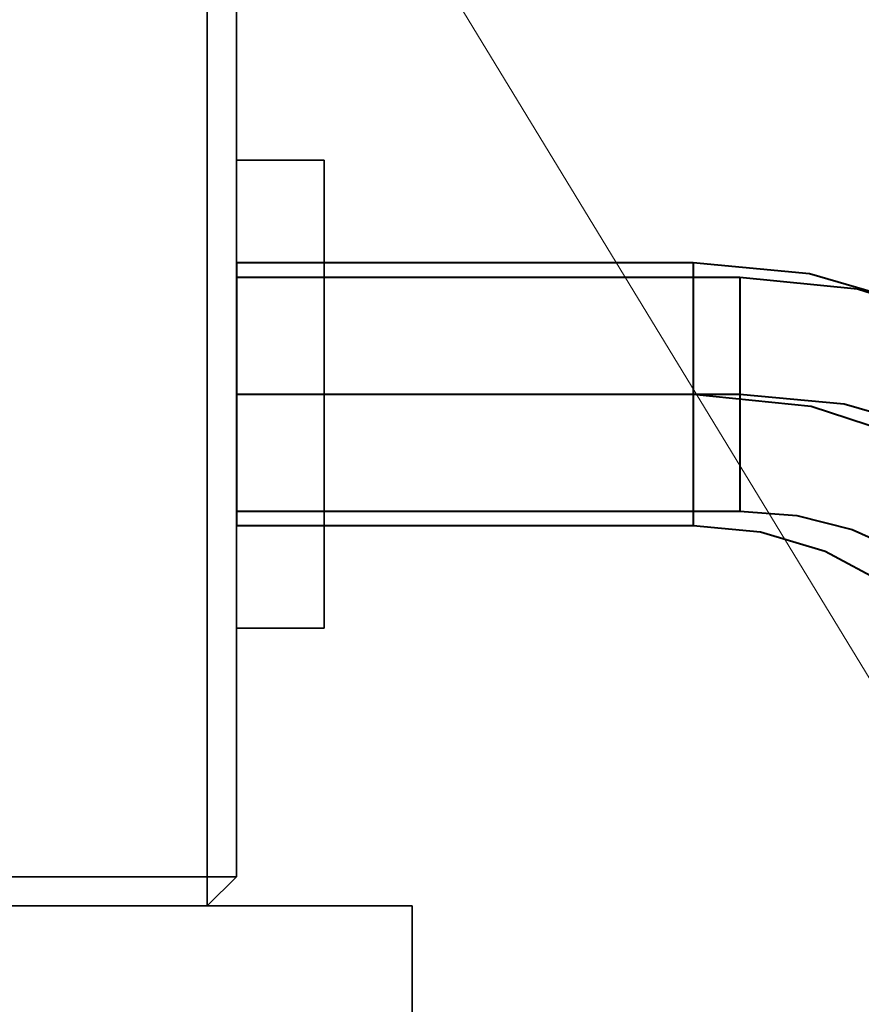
# Model space of a CAD drawing. Header units: millimetres. Extents: x 0 to 1340, y 0 to 800.
# Tile 19 of 100: x 283 to 292, y 227 to 238. Entities that reach past the tile are written whole.
import ezdxf

# ---------------------------------------------------------------- set-up
doc = ezdxf.new("R2010")
doc.units = ezdxf.units.MM
for name, color, linetype, lineweight, true_color in [('OUTLINE', 7, 'Continuous', 35, 0x141414), ('REFRIG', 7, 'Continuous', 40, 0xc83c28), ('THIN', 7, 'Continuous', 13, 0x6e6e6e)]:
    doc.layers.add(name, color=color, linetype=linetype, lineweight=lineweight, true_color=true_color)

msp = doc.modelspace()

# ---------------------------------------------------------------- linework, layer by layer
at = {"layer": 'OUTLINE'}
for points in [[(284.667, 228.667), (284.667, 278)], [(285, 228.667), (285, 278)], [(285, 236.833), (286, 236.833)], [(286, 236.833), (286, 236.389), (286, 235.944), (286, 235.5), (286, 235.056), (286, 234.611), (286, 234.167)], [(286, 234.167), (286, 233.722), (286, 233.278), (286, 232.833), (286, 232.389), (286, 231.944), (286, 231.5)], [(285, 231.5), (286, 231.5)], [(275.333, 228.667), (284.667, 228.667)], [(284.667, 228.667), (284.667, 228.333)], [(285, 228.667), (284.667, 228.333)], [(284.667, 228.667), (285, 228.667)], [(273, 228.333), (287, 228.333)], [(275.333, 228.333), (284.667, 228.333)], [(287, 220), (287, 228.333)]]:
    msp.add_lwpolyline(points, dxfattribs=at)
at = {"layer": 'REFRIG'}
for points in [[(285, 235.667), (285, 235.417), (285, 235.167), (285, 234.917), (285, 234.667), (285, 234.417), (285, 234.167)], [(285, 235.667), (290.2, 235.667)], [(290.2, 235.667), (290.2, 235.417), (290.2, 235.167), (290.2, 234.917), (290.2, 234.667), (290.2, 234.417), (290.2, 234.167)], [(290.2, 235.667), (291.527, 235.542), (292.806, 235.169), (293.986, 234.551), (295.008, 233.698), (295.809, 232.634), (296.322, 231.407), (296.5, 230.088)], [(285, 235.5), (285, 235.278), (285, 235.056), (285, 234.833), (285, 234.611), (285, 234.389), (285, 234.167)], [(285, 235.5), (290.733, 235.5)], [(290.733, 235.5), (290.733, 235.278), (290.733, 235.056), (290.733, 234.833), (290.733, 234.611), (290.733, 234.389), (290.733, 234.167)], [(290.733, 235.5), (292.073, 235.366), (293.357, 234.96), (294.518, 234.279), (295.469, 233.329), (296.107, 232.147), (296.333, 230.824)], [(285, 234.167), (285, 233.917), (285, 233.667), (285, 233.417), (285, 233.167), (285, 232.917), (285, 232.667)], [(285, 234.167), (290.2, 234.167)], [(285, 234.167), (285, 233.944), (285, 233.722), (285, 233.5), (285, 233.278), (285, 233.056), (285, 232.833)], [(285, 234.167), (290.733, 234.167)], [(290.2, 234.167), (290.2, 233.917), (290.2, 233.667), (290.2, 233.417), (290.2, 233.167), (290.2, 232.917), (290.2, 232.667)], [(290.2, 234.167), (291.546, 234.027), (292.833, 233.607), (293.991, 232.908), (294.936, 231.941), (295.567, 230.747), (295.791, 229.416)], [(290.733, 234.167), (290.733, 233.944), (290.733, 233.722), (290.733, 233.5), (290.733, 233.278), (290.733, 233.056), (290.733, 232.833)], [(290.733, 234.167), (291.92, 234.057), (293.065, 233.724), (294.115, 233.161), (294.996, 232.361), (295.606, 231.341), (295.829, 230.175)], [(285, 232.833), (290.733, 232.833)], [(290.733, 232.833), (291.381, 232.782), (292.012, 232.625), (292.604, 232.357), (293.123, 231.968), (293.512, 231.45), (293.667, 230.824)], [(285, 232.667), (290.2, 232.667)], [(290.2, 232.667), (290.967, 232.595), (291.706, 232.378), (292.384, 232.013), (292.954, 231.497), (293.353, 230.841), (293.5, 230.088)]]:
    msp.add_lwpolyline(points, dxfattribs=at)
at = {"layer": 'THIN'}
msp.add_lwpolyline([(390, 70.167), (275.485, 258.417)], dxfattribs=at)

doc.saveas('drawing.dxf')
